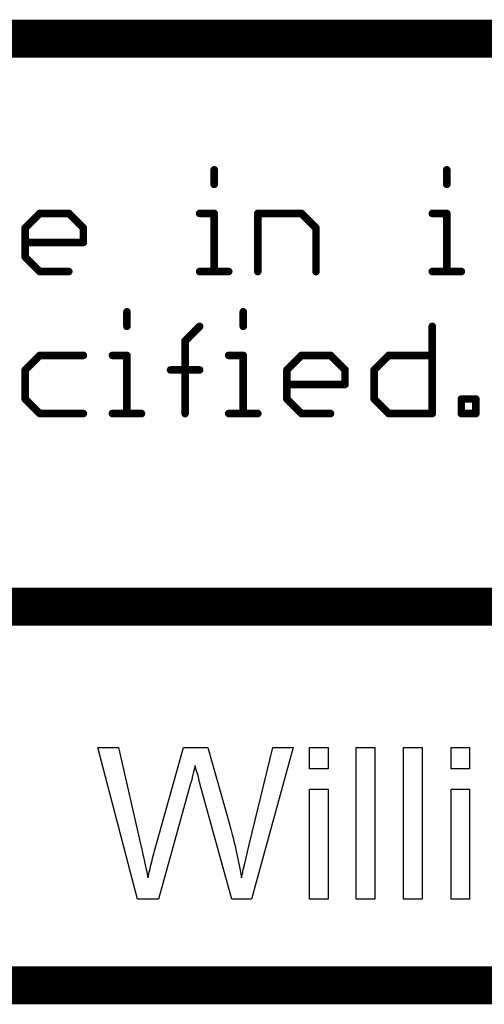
# Model space of a CAD drawing. Extents: x -2 to 8.5, y -2.9 to 5.2.
# Tile 63 of 207: x 4.773 to 5.018, y -2.883 to -2.363. Entities that reach past the tile are written whole.
import ezdxf

# ---------------------------------------------------------------- set-up
doc = ezdxf.new("R2010")
doc.units = 0
doc.layers.get('0').update_dxf_attribs({"linetype": 'CONTINUOUS'})
doc.layers.add('acc-ni-360-20-out-a_document', color=1, linetype='CONTINUOUS')

# ---------------------------------------------------------------- blocks, each defined once
blk = doc.blocks.new('D38')
at = {"const_width": 0.001}
blk.add_lwpolyline([(-0.0005, 0, 1), (0.0005, 0, 1)], format="xyb", close=True, dxfattribs=at)
blk = doc.blocks.new('D40')
at = {"const_width": 0.002}
blk.add_lwpolyline([(-0.001, 0, 1), (0.001, 0, 1)], format="xyb", close=True, dxfattribs=at)

msp = doc.modelspace()

# ---------------------------------------------------------------- linework, layer by layer
at = {"layer": 'acc-ni-360-20-out-a_document', "color": 1}
for points, const_width in [([(4.133818, -2.3732), (5.933818, -2.3732)], 0.02), ([(4.875714, -2.450161), (4.875714, -2.442488)], 0.004), ([(4.876714, -2.442488), (4.876714, -2.442488)], 0.002), ([(4.876714, -2.442488), (4.876714, -2.442488)], 0.002), ([(4.998485, -2.450161), (4.998485, -2.442488)], 0.004), ([(4.999485, -2.442488), (4.999485, -2.442488)], 0.002), ([(4.999485, -2.442488), (4.999485, -2.442488)], 0.002), ([(4.874714, -2.450161), (4.874714, -2.450161)], 0.002), ([(4.874714, -2.450161), (4.874714, -2.450161)], 0.002), ([(4.997485, -2.450161), (4.997485, -2.450161)], 0.002), ([(4.997485, -2.450161), (4.997485, -2.450161)], 0.002), ([(4.775962, -2.47318), (4.783635, -2.465507)], 0.004), ([(4.783635, -2.465507), (4.798982, -2.465507)], 0.004), ([(4.783635, -2.464507), (4.783635, -2.464507)], 0.002), ([(4.783635, -2.464507), (4.783635, -2.464507)], 0.002), ([(4.798982, -2.465507), (4.806655, -2.47318)], 0.004), ([(4.799689, -2.4648), (4.799689, -2.4648)], 0.002), ([(4.799689, -2.4648), (4.799689, -2.4648)], 0.002), ([(4.868041, -2.465507), (4.875714, -2.465507)], 0.004), ([(4.868041, -2.464507), (4.868041, -2.464507)], 0.002), ([(4.868041, -2.464507), (4.868041, -2.464507)], 0.002), ([(4.875714, -2.4962), (4.875714, -2.465507)], 0.004), ([(4.876714, -2.465507), (4.876714, -2.465507)], 0.002), ([(4.876714, -2.465507), (4.876714, -2.465507)], 0.002), ([(4.898733, -2.4962), (4.898733, -2.465507)], 0.004), ([(4.898733, -2.465507), (4.921753, -2.465507)], 0.004), ([(4.898733, -2.464507), (4.898733, -2.464507)], 0.002), ([(4.898733, -2.464507), (4.898733, -2.464507)], 0.002), ([(4.899733, -2.465507), (4.899733, -2.465507)], 0.002), ([(4.899733, -2.465507), (4.899733, -2.465507)], 0.002), ([(4.921753, -2.465507), (4.929426, -2.47318)], 0.004), ([(4.92246, -2.4648), (4.92246, -2.4648)], 0.002), ([(4.92246, -2.4648), (4.92246, -2.4648)], 0.002), ([(4.990812, -2.465507), (4.998485, -2.465507)], 0.004), ([(4.990812, -2.464507), (4.990812, -2.464507)], 0.002), ([(4.990812, -2.464507), (4.990812, -2.464507)], 0.002), ([(4.998485, -2.4962), (4.998485, -2.465507)], 0.004), ([(4.999485, -2.465507), (4.999485, -2.465507)], 0.002), ([(4.999485, -2.465507), (4.999485, -2.465507)], 0.002), ([(4.784342, -2.466214), (4.784342, -2.466214)], 0.002), ([(4.784342, -2.466214), (4.784342, -2.466214)], 0.002), ([(4.798982, -2.466507), (4.798982, -2.466507)], 0.002), ([(4.798982, -2.466507), (4.798982, -2.466507)], 0.002), ([(4.875714, -2.466507), (4.875714, -2.466507)], 0.002), ([(4.875714, -2.466507), (4.875714, -2.466507)], 0.002), ([(4.921753, -2.466507), (4.921753, -2.466507)], 0.002), ([(4.921753, -2.466507), (4.921753, -2.466507)], 0.002), ([(4.998485, -2.466507), (4.998485, -2.466507)], 0.002), ([(4.998485, -2.466507), (4.998485, -2.466507)], 0.002), ([(4.775962, -2.488527), (4.775962, -2.47318)], 0.004), ([(4.775255, -2.472473), (4.775255, -2.472473)], 0.002), ([(4.775255, -2.472473), (4.775255, -2.472473)], 0.002), ([(4.776962, -2.47318), (4.776962, -2.47318)], 0.002), ([(4.776962, -2.47318), (4.776962, -2.47318)], 0.002), ([(4.806655, -2.480854), (4.806655, -2.47318)], 0.004), ([(4.805948, -2.473888), (4.805948, -2.473888)], 0.002), ([(4.805948, -2.473888), (4.805948, -2.473888)], 0.002), ([(4.807655, -2.47318), (4.807655, -2.47318)], 0.002), ([(4.807655, -2.47318), (4.807655, -2.47318)], 0.002), ([(4.929426, -2.4962), (4.929426, -2.47318)], 0.004), ([(4.928719, -2.473888), (4.928719, -2.473888)], 0.002), ([(4.928719, -2.473888), (4.928719, -2.473888)], 0.002), ([(4.930426, -2.47318), (4.930426, -2.47318)], 0.002), ([(4.930426, -2.47318), (4.930426, -2.47318)], 0.002), ([(4.775962, -2.480854), (4.806655, -2.480854)], 0.004), ([(4.775962, -2.479854), (4.775962, -2.479854)], 0.002), ([(4.775962, -2.479854), (4.775962, -2.479854)], 0.002), ([(4.805655, -2.480854), (4.805655, -2.480854)], 0.002), ([(4.805655, -2.480854), (4.805655, -2.480854)], 0.002), ([(4.806655, -2.481854), (4.806655, -2.481854)], 0.002), ([(4.806655, -2.481854), (4.806655, -2.481854)], 0.002), ([(4.775962, -2.488527), (4.783635, -2.4962)], 0.004), ([(4.774962, -2.488527), (4.774962, -2.488527)], 0.002), ([(4.774962, -2.488527), (4.774962, -2.488527)], 0.002), ([(4.776669, -2.48782), (4.776669, -2.48782)], 0.002), ([(4.776669, -2.48782), (4.776669, -2.48782)], 0.002), ([(4.783635, -2.4962), (4.798982, -2.4962)], 0.004), ([(4.782928, -2.496907), (4.782928, -2.496907)], 0.002), ([(4.782928, -2.496907), (4.782928, -2.496907)], 0.002), ([(4.783635, -2.4952), (4.783635, -2.4952)], 0.002), ([(4.783635, -2.4952), (4.783635, -2.4952)], 0.002), ([(4.868041, -2.4962), (4.883387, -2.4962)], 0.004), ([(4.868041, -2.4952), (4.868041, -2.4952)], 0.002), ([(4.868041, -2.4952), (4.868041, -2.4952)], 0.002), ([(4.874714, -2.4962), (4.874714, -2.4962)], 0.002), ([(4.874714, -2.4962), (4.874714, -2.4962)], 0.002), ([(4.897733, -2.4962), (4.897733, -2.4962)], 0.002), ([(4.897733, -2.4962), (4.897733, -2.4962)], 0.002), ([(4.928426, -2.4962), (4.928426, -2.4962)], 0.002), ([(4.928426, -2.4962), (4.928426, -2.4962)], 0.002), ([(4.990812, -2.4962), (5.006158, -2.4962)], 0.004), ([(4.990812, -2.4952), (4.990812, -2.4952)], 0.002), ([(4.990812, -2.4952), (4.990812, -2.4952)], 0.002), ([(4.997485, -2.4962), (4.997485, -2.4962)], 0.002), ([(4.997485, -2.4962), (4.997485, -2.4962)], 0.002), ([(4.798982, -2.4972), (4.798982, -2.4972)], 0.002), ([(4.798982, -2.4972), (4.798982, -2.4972)], 0.002), ([(4.883387, -2.4972), (4.883387, -2.4972)], 0.002), ([(4.883387, -2.4972), (4.883387, -2.4972)], 0.002), ([(5.006158, -2.4972), (5.006158, -2.4972)], 0.002), ([(5.006158, -2.4972), (5.006158, -2.4972)], 0.002), ([(4.829674, -2.525161), (4.829674, -2.517488)], 0.004), ([(4.830674, -2.517488), (4.830674, -2.517488)], 0.002), ([(4.830674, -2.517488), (4.830674, -2.517488)], 0.002), ([(4.89106, -2.525161), (4.89106, -2.517488)], 0.004), ([(4.89206, -2.517488), (4.89206, -2.517488)], 0.002), ([(4.89206, -2.517488), (4.89206, -2.517488)], 0.002), ([(4.828674, -2.525161), (4.828674, -2.525161)], 0.002), ([(4.828674, -2.525161), (4.828674, -2.525161)], 0.002), ([(4.860367, -2.532834), (4.86804, -2.525161)], 0.004), ([(4.868748, -2.525868), (4.868748, -2.525868)], 0.002), ([(4.868748, -2.525868), (4.868748, -2.525868)], 0.002), ([(4.89006, -2.525161), (4.89006, -2.525161)], 0.002), ([(4.89006, -2.525161), (4.89006, -2.525161)], 0.002), ([(4.990812, -2.5712), (4.990812, -2.525161)], 0.004), ([(4.991812, -2.525161), (4.991812, -2.525161)], 0.002), ([(4.991812, -2.525161), (4.991812, -2.525161)], 0.002), ([(4.860367, -2.5712), (4.860367, -2.532834)], 0.004), ([(4.85966, -2.532127), (4.85966, -2.532127)], 0.002), ([(4.85966, -2.532127), (4.85966, -2.532127)], 0.002), ([(4.861367, -2.532834), (4.861367, -2.532834)], 0.002), ([(4.861367, -2.532834), (4.861367, -2.532834)], 0.002), ([(4.775962, -2.54818), (4.783635, -2.540507)], 0.004), ([(4.783635, -2.540507), (4.806655, -2.540507)], 0.004), ([(4.783635, -2.539507), (4.783635, -2.539507)], 0.002), ([(4.783635, -2.539507), (4.783635, -2.539507)], 0.002), ([(4.784342, -2.541214), (4.784342, -2.541214)], 0.002), ([(4.784342, -2.541214), (4.784342, -2.541214)], 0.002), ([(4.806655, -2.541507), (4.806655, -2.541507)], 0.002), ([(4.806655, -2.541507), (4.806655, -2.541507)], 0.002), ([(4.822001, -2.540507), (4.829674, -2.540507)], 0.004), ([(4.822001, -2.539507), (4.822001, -2.539507)], 0.002), ([(4.822001, -2.539507), (4.822001, -2.539507)], 0.002), ([(4.829674, -2.5712), (4.829674, -2.540507)], 0.004), ([(4.829674, -2.541507), (4.829674, -2.541507)], 0.002), ([(4.829674, -2.541507), (4.829674, -2.541507)], 0.002), ([(4.830674, -2.540507), (4.830674, -2.540507)], 0.002), ([(4.830674, -2.540507), (4.830674, -2.540507)], 0.002), ([(4.883387, -2.540507), (4.89106, -2.540507)], 0.004), ([(4.883387, -2.539507), (4.883387, -2.539507)], 0.002), ([(4.883387, -2.539507), (4.883387, -2.539507)], 0.002), ([(4.89106, -2.5712), (4.89106, -2.540507)], 0.004), ([(4.89106, -2.541507), (4.89106, -2.541507)], 0.002), ([(4.89106, -2.541507), (4.89106, -2.541507)], 0.002), ([(4.89206, -2.540507), (4.89206, -2.540507)], 0.002), ([(4.89206, -2.540507), (4.89206, -2.540507)], 0.002), ([(4.91408, -2.54818), (4.921753, -2.540507)], 0.004), ([(4.921753, -2.540507), (4.937099, -2.540507)], 0.004), ([(4.921753, -2.539507), (4.921753, -2.539507)], 0.002), ([(4.921753, -2.539507), (4.921753, -2.539507)], 0.002), ([(4.92246, -2.541214), (4.92246, -2.541214)], 0.002), ([(4.92246, -2.541214), (4.92246, -2.541214)], 0.002), ([(4.937099, -2.540507), (4.944772, -2.54818)], 0.004), ([(4.937099, -2.541507), (4.937099, -2.541507)], 0.002), ([(4.937099, -2.541507), (4.937099, -2.541507)], 0.002), ([(4.937806, -2.5398), (4.937806, -2.5398)], 0.002), ([(4.937806, -2.5398), (4.937806, -2.5398)], 0.002), ([(4.960119, -2.54818), (4.967792, -2.540507)], 0.004), ([(4.967792, -2.540507), (4.990812, -2.540507)], 0.004), ([(4.967792, -2.539507), (4.967792, -2.539507)], 0.002), ([(4.967792, -2.539507), (4.967792, -2.539507)], 0.002), ([(4.968499, -2.541214), (4.968499, -2.541214)], 0.002), ([(4.968499, -2.541214), (4.968499, -2.541214)], 0.002), ([(4.990812, -2.541507), (4.990812, -2.541507)], 0.002), ([(4.990812, -2.541507), (4.990812, -2.541507)], 0.002), ([(4.775962, -2.563527), (4.775962, -2.54818)], 0.004), ([(4.775255, -2.547473), (4.775255, -2.547473)], 0.002), ([(4.775255, -2.547473), (4.775255, -2.547473)], 0.002), ([(4.776962, -2.54818), (4.776962, -2.54818)], 0.002), ([(4.776962, -2.54818), (4.776962, -2.54818)], 0.002), ([(4.852694, -2.54818), (4.86804, -2.54818)], 0.004), ([(4.852694, -2.54718), (4.852694, -2.54718)], 0.002), ([(4.852694, -2.54718), (4.852694, -2.54718)], 0.002), ([(4.91408, -2.563527), (4.91408, -2.54818)], 0.004), ([(4.913373, -2.547473), (4.913373, -2.547473)], 0.002), ([(4.913373, -2.547473), (4.913373, -2.547473)], 0.002), ([(4.91508, -2.54818), (4.91508, -2.54818)], 0.002), ([(4.91508, -2.54818), (4.91508, -2.54818)], 0.002), ([(4.944772, -2.555854), (4.944772, -2.54818)], 0.004), ([(4.944065, -2.548888), (4.944065, -2.548888)], 0.002), ([(4.944065, -2.548888), (4.944065, -2.548888)], 0.002), ([(4.945772, -2.54818), (4.945772, -2.54818)], 0.002), ([(4.945772, -2.54818), (4.945772, -2.54818)], 0.002), ([(4.960119, -2.563527), (4.960119, -2.54818)], 0.004), ([(4.959412, -2.547473), (4.959412, -2.547473)], 0.002), ([(4.959412, -2.547473), (4.959412, -2.547473)], 0.002), ([(4.961119, -2.54818), (4.961119, -2.54818)], 0.002), ([(4.961119, -2.54818), (4.961119, -2.54818)], 0.002), ([(4.86804, -2.54918), (4.86804, -2.54918)], 0.002), ([(4.86804, -2.54918), (4.86804, -2.54918)], 0.002), ([(4.91408, -2.555854), (4.944772, -2.555854)], 0.004), ([(4.91408, -2.554854), (4.91408, -2.554854)], 0.002), ([(4.91408, -2.554854), (4.91408, -2.554854)], 0.002), ([(4.943772, -2.555854), (4.943772, -2.555854)], 0.002), ([(4.943772, -2.555854), (4.943772, -2.555854)], 0.002), ([(4.944772, -2.556854), (4.944772, -2.556854)], 0.002), ([(4.944772, -2.556854), (4.944772, -2.556854)], 0.002), ([(4.775962, -2.563527), (4.783635, -2.5712)], 0.004), ([(4.774962, -2.563527), (4.774962, -2.563527)], 0.002), ([(4.774962, -2.563527), (4.774962, -2.563527)], 0.002), ([(4.776669, -2.56282), (4.776669, -2.56282)], 0.002), ([(4.776669, -2.56282), (4.776669, -2.56282)], 0.002), ([(4.91408, -2.563527), (4.921753, -2.5712)], 0.004), ([(4.91308, -2.563527), (4.91308, -2.563527)], 0.002), ([(4.91308, -2.563527), (4.91308, -2.563527)], 0.002), ([(4.914787, -2.56282), (4.914787, -2.56282)], 0.002), ([(4.914787, -2.56282), (4.914787, -2.56282)], 0.002), ([(4.960119, -2.563527), (4.967792, -2.5712)], 0.004), ([(4.959119, -2.563527), (4.959119, -2.563527)], 0.002), ([(4.959119, -2.563527), (4.959119, -2.563527)], 0.002), ([(4.960826, -2.56282), (4.960826, -2.56282)], 0.002), ([(4.960826, -2.56282), (4.960826, -2.56282)], 0.002), ([(5.006158, -2.5712), (5.006158, -2.563527)], 0.004), ([(5.006158, -2.563527), (5.013831, -2.563527)], 0.004), ([(5.006158, -2.562527), (5.006158, -2.562527)], 0.002), ([(5.006158, -2.562527), (5.006158, -2.562527)], 0.002), ([(5.007158, -2.563527), (5.007158, -2.563527)], 0.002), ([(5.007158, -2.563527), (5.007158, -2.563527)], 0.002), ([(5.013831, -2.5712), (5.013831, -2.563527)], 0.004), ([(5.013831, -2.564527), (5.013831, -2.564527)], 0.002), ([(5.013831, -2.564527), (5.013831, -2.564527)], 0.002), ([(5.014831, -2.563527), (5.014831, -2.563527)], 0.002), ([(5.014831, -2.563527), (5.014831, -2.563527)], 0.002), ([(4.783635, -2.5712), (4.806655, -2.5712)], 0.004), ([(4.782928, -2.571907), (4.782928, -2.571907)], 0.002), ([(4.782928, -2.571907), (4.782928, -2.571907)], 0.002), ([(4.783635, -2.5702), (4.783635, -2.5702)], 0.002), ([(4.783635, -2.5702), (4.783635, -2.5702)], 0.002), ([(4.806655, -2.5722), (4.806655, -2.5722)], 0.002), ([(4.806655, -2.5722), (4.806655, -2.5722)], 0.002), ([(4.822001, -2.5712), (4.837348, -2.5712)], 0.004), ([(4.822001, -2.5702), (4.822001, -2.5702)], 0.002), ([(4.822001, -2.5702), (4.822001, -2.5702)], 0.002), ([(4.828674, -2.5712), (4.828674, -2.5712)], 0.002), ([(4.828674, -2.5712), (4.828674, -2.5712)], 0.002), ([(4.837348, -2.5722), (4.837348, -2.5722)], 0.002), ([(4.837348, -2.5722), (4.837348, -2.5722)], 0.002), ([(4.859367, -2.5712), (4.859367, -2.5712)], 0.002), ([(4.859367, -2.5712), (4.859367, -2.5712)], 0.002), ([(4.883387, -2.5712), (4.898733, -2.5712)], 0.004), ([(4.883387, -2.5702), (4.883387, -2.5702)], 0.002), ([(4.883387, -2.5702), (4.883387, -2.5702)], 0.002), ([(4.89006, -2.5712), (4.89006, -2.5712)], 0.002), ([(4.89006, -2.5712), (4.89006, -2.5712)], 0.002), ([(4.898733, -2.5722), (4.898733, -2.5722)], 0.002), ([(4.898733, -2.5722), (4.898733, -2.5722)], 0.002), ([(4.921753, -2.5712), (4.937099, -2.5712)], 0.004), ([(4.921046, -2.571907), (4.921046, -2.571907)], 0.002), ([(4.921046, -2.571907), (4.921046, -2.571907)], 0.002), ([(4.921753, -2.5702), (4.921753, -2.5702)], 0.002), ([(4.921753, -2.5702), (4.921753, -2.5702)], 0.002), ([(4.937099, -2.5722), (4.937099, -2.5722)], 0.002), ([(4.937099, -2.5722), (4.937099, -2.5722)], 0.002), ([(4.967792, -2.5712), (4.990812, -2.5712)], 0.004), ([(4.967085, -2.571907), (4.967085, -2.571907)], 0.002), ([(4.967085, -2.571907), (4.967085, -2.571907)], 0.002), ([(4.967792, -2.5702), (4.967792, -2.5702)], 0.002), ([(4.967792, -2.5702), (4.967792, -2.5702)], 0.002), ([(4.989812, -2.5712), (4.989812, -2.5712)], 0.002), ([(4.989812, -2.5712), (4.989812, -2.5712)], 0.002), ([(4.990812, -2.5722), (4.990812, -2.5722)], 0.002), ([(4.990812, -2.5722), (4.990812, -2.5722)], 0.002), ([(5.006158, -2.5712), (5.013831, -2.5712)], 0.004), ([(5.005158, -2.5712), (5.005158, -2.5712)], 0.002), ([(5.005158, -2.5712), (5.005158, -2.5712)], 0.002), ([(5.006158, -2.5702), (5.006158, -2.5702)], 0.002), ([(5.006158, -2.5702), (5.006158, -2.5702)], 0.002), ([(5.012831, -2.5712), (5.012831, -2.5712)], 0.002), ([(5.012831, -2.5712), (5.012831, -2.5712)], 0.002), ([(5.013831, -2.5722), (5.013831, -2.5722)], 0.002), ([(5.013831, -2.5722), (5.013831, -2.5722)], 0.002), ([(4.153818, -2.6732), (5.933818, -2.6732)], 0.02), ([(4.133818, -2.8732), (5.933818, -2.8732)], 0.02)]:
    msp.add_lwpolyline(points, dxfattribs=dict(at, const_width=const_width))
at = {"layer": 'acc-ni-360-20-out-a_document', "color": 1, "const_width": 0.002}
for points in [[(4.876714, -2.442488, 1), (4.874714, -2.442488)], [(4.999485, -2.442488, 1), (4.997485, -2.442488)], [(4.874714, -2.450161, 1), (4.876714, -2.450161)], [(4.997485, -2.450161, 1), (4.999485, -2.450161)], [(4.783635, -2.464507, 1), (4.783635, -2.466507)], [(4.784342, -2.466214, 1), (4.782928, -2.4648)], [(4.799689, -2.4648, 1), (4.798275, -2.466214)], [(4.798982, -2.466507, 1), (4.798982, -2.464507)], [(4.868041, -2.464507, 1), (4.868041, -2.466507)], [(4.876714, -2.465507, 1), (4.874714, -2.465507)], [(4.875714, -2.466507, 1), (4.875714, -2.464507)], [(4.899733, -2.465507, 1), (4.897733, -2.465507)], [(4.898733, -2.464507, 1), (4.898733, -2.466507)], [(4.92246, -2.4648, 1), (4.921046, -2.466214)], [(4.921753, -2.466507, 1), (4.921753, -2.464507)], [(4.990812, -2.464507, 1), (4.990812, -2.466507)], [(4.999485, -2.465507, 1), (4.997485, -2.465507)], [(4.998485, -2.466507, 1), (4.998485, -2.464507)], [(4.775255, -2.472473, 1.000854), (4.776669, -2.473888)], [(4.776962, -2.47318, 1), (4.774962, -2.47318)], [(4.807655, -2.47318, 1), (4.805655, -2.47318)], [(4.805948, -2.473888, 0.999854), (4.807362, -2.472473)], [(4.930426, -2.47318, 1), (4.928426, -2.47318)], [(4.928719, -2.473888, 0.999854), (4.930133, -2.472473)], [(4.775962, -2.479854, 1), (4.775962, -2.481854)], [(4.805655, -2.480854, 1), (4.807655, -2.480854)], [(4.806655, -2.481854, 1), (4.806655, -2.479854)], [(4.776669, -2.48782, 1), (4.775255, -2.489234)], [(4.774962, -2.488527, 1), (4.776962, -2.488527)], [(4.783635, -2.4952, 1), (4.783635, -2.4972)], [(4.782928, -2.496907, 1), (4.784342, -2.495493)], [(4.798982, -2.4972, 1), (4.798982, -2.4952)], [(4.868041, -2.4952, 1), (4.868041, -2.4972)], [(4.874714, -2.4962, 1), (4.876714, -2.4962)], [(4.883387, -2.4972, 1), (4.883387, -2.4952)], [(4.897733, -2.4962, 1), (4.899733, -2.4962)], [(4.928426, -2.4962, 1), (4.930426, -2.4962)], [(4.990812, -2.4952, 1), (4.990812, -2.4972)], [(4.997485, -2.4962, 1), (4.999485, -2.4962)], [(5.006158, -2.4972, 1), (5.006158, -2.4952)], [(4.830674, -2.517488, 1), (4.828674, -2.517488)], [(4.89206, -2.517488, 1), (4.89006, -2.517488)], [(4.828674, -2.525161, 1), (4.830674, -2.525161)], [(4.868748, -2.525868, 0.999854), (4.867333, -2.524454)], [(4.89006, -2.525161, 1), (4.89206, -2.525161)], [(4.991812, -2.525161, 1), (4.989812, -2.525161)], [(4.861367, -2.532834, 1), (4.859367, -2.532834)], [(4.85966, -2.532127, 1), (4.861074, -2.533541)], [(4.783635, -2.539507, 1), (4.783635, -2.541507)], [(4.784342, -2.541214, 1), (4.782928, -2.5398)], [(4.806655, -2.541507, 1), (4.806655, -2.539507)], [(4.822001, -2.539507, 1), (4.822001, -2.541507)], [(4.830674, -2.540507, 1), (4.828674, -2.540507)], [(4.829674, -2.541507, 1), (4.829674, -2.539507)], [(4.883387, -2.539507, 1), (4.883387, -2.541507)], [(4.89206, -2.540507, 1), (4.89006, -2.540507)], [(4.89106, -2.541507, 1), (4.89106, -2.539507)], [(4.921753, -2.539507, 1), (4.921753, -2.541507)], [(4.92246, -2.541214, 1), (4.921046, -2.5398)], [(4.937806, -2.5398, 1), (4.936392, -2.541214)], [(4.937099, -2.541507, 1), (4.937099, -2.539507)], [(4.967792, -2.539507, 1), (4.967792, -2.541507)], [(4.968499, -2.541214, 1), (4.967085, -2.5398)], [(4.990812, -2.541507, 1), (4.990812, -2.539507)], [(4.775255, -2.547473, 1.000854), (4.776669, -2.548888)], [(4.776962, -2.54818, 1), (4.774962, -2.54818)], [(4.852694, -2.54718, 1), (4.852694, -2.54918)], [(4.86804, -2.54918, 1), (4.86804, -2.54718)], [(4.913373, -2.547473, 1.000854), (4.914787, -2.548888)], [(4.91508, -2.54818, 1), (4.91308, -2.54818)], [(4.945772, -2.54818, 1), (4.943772, -2.54818)], [(4.944065, -2.548888, 1), (4.94548, -2.547473)], [(4.959412, -2.547473, 1.000854), (4.960826, -2.548888)], [(4.961119, -2.54818, 1), (4.959119, -2.54818)], [(4.91408, -2.554854, 1), (4.91408, -2.556854)], [(4.943772, -2.555854, 1), (4.945772, -2.555854)], [(4.944772, -2.556854, 1), (4.944772, -2.554854)], [(4.776669, -2.56282, 1), (4.775255, -2.564234)], [(4.774962, -2.563527, 1), (4.776962, -2.563527)], [(4.914787, -2.56282, 1), (4.913373, -2.564234)], [(4.91308, -2.563527, 1), (4.91508, -2.563527)], [(4.960826, -2.56282, 1), (4.959412, -2.564234)], [(4.959119, -2.563527, 1), (4.961119, -2.563527)], [(5.007158, -2.563527, 1), (5.005158, -2.563527)], [(5.006158, -2.562527, 1), (5.006158, -2.564527)], [(5.014831, -2.563527, 1), (5.012831, -2.563527)], [(5.013831, -2.564527, 1), (5.013831, -2.562527)], [(4.783635, -2.5702, 1), (4.783635, -2.5722)], [(4.782928, -2.571907, 1), (4.784342, -2.570493)], [(4.806655, -2.5722, 1), (4.806655, -2.5702)], [(4.822001, -2.5702, 1), (4.822001, -2.5722)], [(4.828674, -2.5712, 1), (4.830674, -2.5712)], [(4.837348, -2.5722, 1), (4.837348, -2.5702)], [(4.859367, -2.5712, 1), (4.861367, -2.5712)], [(4.883387, -2.5702, 1), (4.883387, -2.5722)], [(4.89006, -2.5712, 1), (4.89206, -2.5712)], [(4.898733, -2.5722, 1), (4.898733, -2.5702)], [(4.921753, -2.5702, 1), (4.921753, -2.5722)], [(4.921046, -2.571907, 1), (4.92246, -2.570493)], [(4.937099, -2.5722, 1), (4.937099, -2.5702)], [(4.967792, -2.5702, 1), (4.967792, -2.5722)], [(4.967085, -2.571907, 1), (4.968499, -2.570493)], [(4.989812, -2.5712, 1), (4.991812, -2.5712)], [(4.990812, -2.5722, 1), (4.990812, -2.5702)], [(5.006158, -2.5702, 1), (5.006158, -2.5722)], [(5.005158, -2.5712, 1), (5.007158, -2.5712)], [(5.012831, -2.5712, 1), (5.014831, -2.5712)], [(5.013831, -2.5722, 1), (5.013831, -2.5702)]]:
    msp.add_lwpolyline(points, format="xyb", dxfattribs=at)
at = {"layer": 'acc-ni-360-20-out-a_document', "color": 1}
for points in [[(4.895408, -2.827596), (4.884995, -2.827596), (4.868219, -2.766622), (4.868219, -2.766506), (4.868103, -2.766275), (4.867988, -2.765928), (4.867872, -2.765349), (4.867525, -2.764077), (4.867178, -2.762572), (4.866715, -2.760953), (4.866252, -2.759448), (4.865905, -2.758176), (4.865789, -2.757597), (4.865673, -2.75725), (4.865673, -2.757366), (4.865558, -2.757482), (4.865442, -2.758176), (4.865211, -2.759217), (4.864864, -2.76049), (4.864516, -2.761878), (4.864054, -2.763498), (4.863707, -2.765118), (4.863244, -2.766622), (4.846352, -2.827596), (4.835244, -2.827596), (4.814303, -2.747531), (4.825294, -2.747531), (4.837211, -2.800059), (4.837211, -2.800175), (4.837327, -2.800406), (4.837443, -2.800869), (4.837558, -2.801448), (4.837674, -2.802258), (4.837905, -2.803067), (4.838137, -2.804109), (4.838368, -2.805266), (4.838947, -2.807695), (4.839525, -2.810472), (4.840104, -2.81348), (4.840682, -2.816489), (4.840682, -2.816373), (4.840798, -2.81591), (4.841029, -2.815332), (4.841145, -2.814406), (4.841377, -2.81348), (4.841724, -2.812323), (4.842302, -2.809778), (4.842996, -2.807233), (4.843228, -2.80596), (4.843575, -2.804803), (4.843806, -2.803762), (4.844038, -2.802836), (4.844269, -2.802142), (4.844385, -2.801679), (4.859541, -2.747531), (4.872384, -2.747531), (4.883723, -2.788142), (4.883723, -2.788258), (4.883954, -2.788836), (4.884185, -2.789646), (4.884417, -2.790688), (4.884764, -2.792076), (4.885227, -2.79358), (4.88569, -2.795316), (4.886152, -2.797282), (4.886731, -2.799481), (4.887194, -2.801679), (4.888235, -2.806423), (4.889276, -2.811398), (4.890086, -2.816489), (4.890086, -2.816373), (4.890202, -2.816142), (4.890202, -2.815679), (4.890433, -2.8151), (4.890549, -2.814406), (4.89078, -2.813596), (4.890896, -2.812555), (4.891243, -2.811398), (4.891822, -2.808852), (4.892516, -2.805844), (4.89321, -2.802605), (4.894136, -2.799018), (4.906631, -2.747531), (4.917391, -2.747531), (4.895408, -2.827596)], [(4.935903, -2.758754), (4.926069, -2.758754), (4.926069, -2.747531), (4.935903, -2.747531), (4.935903, -2.758754)], [(4.960547, -2.827596), (4.950713, -2.827596), (4.950713, -2.747531), (4.960547, -2.747531), (4.960547, -2.827596)], [(4.985423, -2.827596), (4.975588, -2.827596), (4.975588, -2.747531), (4.985423, -2.747531), (4.985423, -2.827596)], [(5.01053, -2.758754), (5.000695, -2.758754), (5.000695, -2.747531), (5.01053, -2.747531), (5.01053, -2.758754)], [(4.935903, -2.827596), (4.926069, -2.827596), (4.926069, -2.769514), (4.935903, -2.769514), (4.935903, -2.827596)], [(5.01053, -2.827596), (5.000695, -2.827596), (5.000695, -2.769514), (5.01053, -2.769514), (5.01053, -2.827596)]]:
    msp.add_lwpolyline(points, dxfattribs=at)

# ---------------------------------------------------------------- block references
at = {"layer": 'acc-ni-360-20-out-a_document'}
for name, p in [('D40', (4.875714, -2.442488)), ('D38', (4.874714, -2.442488)), ('D38', (4.876714, -2.442488)), ('D38', (4.876714, -2.442488)), ('D38', (4.876714, -2.442488)), ('D40', (4.998485, -2.442488)), ('D38', (4.997485, -2.442488)), ('D38', (4.999485, -2.442488)), ('D38', (4.999485, -2.442488)), ('D38', (4.999485, -2.442488)), ('D40', (4.875714, -2.450161)), ('D38', (4.874714, -2.450161)), ('D38', (4.874714, -2.450161)), ('D38', (4.874714, -2.450161)), ('D38', (4.876714, -2.450161)), ('D40', (4.998485, -2.450161)), ('D38', (4.997485, -2.450161)), ('D38', (4.997485, -2.450161)), ('D38', (4.997485, -2.450161)), ('D38', (4.999485, -2.450161)), ('D40', (4.783635, -2.465507)), ('D38', (4.782928, -2.4648)), ('D38', (4.783635, -2.464507)), ('D38', (4.783635, -2.464507)), ('D38', (4.783635, -2.464507)), ('D40', (4.798982, -2.465507)), ('D40', (4.798982, -2.465507)), ('D38', (4.798982, -2.464507)), ('D38', (4.799689, -2.4648)), ('D38', (4.799689, -2.4648)), ('D38', (4.799689, -2.4648)), ('D40', (4.868041, -2.465507)), ('D38', (4.868041, -2.464507)), ('D38', (4.868041, -2.464507)), ('D38', (4.868041, -2.464507)), ('D40', (4.875714, -2.465507)), ('D40', (4.875714, -2.465507)), ('D38', (4.874714, -2.465507)), ('D38', (4.875714, -2.464507)), ('D38', (4.876714, -2.465507)), ('D38', (4.876714, -2.465507)), ('D38', (4.876714, -2.465507)), ('D40', (4.898733, -2.465507)), ('D40', (4.898733, -2.465507)), ('D38', (4.897733, -2.465507)), ('D38', (4.898733, -2.464507)), ('D38', (4.898733, -2.464507)), ('D38', (4.898733, -2.464507)), ('D38', (4.899733, -2.465507)), ('D38', (4.899733, -2.465507)), ('D38', (4.899733, -2.465507)), ('D40', (4.921753, -2.465507)), ('D38', (4.921753, -2.464507)), ('D38', (4.92246, -2.4648)), ('D38', (4.92246, -2.4648)), ('D38', (4.92246, -2.4648)), ('D40', (4.990812, -2.465507)), ('D38', (4.990812, -2.464507)), ('D38', (4.990812, -2.464507)), ('D38', (4.990812, -2.464507)), ('D40', (4.998485, -2.465507)), ('D40', (4.998485, -2.465507)), ('D38', (4.997485, -2.465507)), ('D38', (4.998485, -2.464507)), ('D38', (4.999485, -2.465507)), ('D38', (4.999485, -2.465507)), ('D38', (4.999485, -2.465507)), ('D38', (4.783635, -2.466507)), ('D38', (4.784342, -2.466214)), ('D38', (4.784342, -2.466214)), ('D38', (4.784342, -2.466214)), ('D38', (4.798275, -2.466214)), ('D38', (4.798982, -2.466507)), ('D38', (4.798982, -2.466507)), ('D38', (4.798982, -2.466507)), ('D38', (4.868041, -2.466507)), ('D38', (4.875714, -2.466507)), ('D38', (4.875714, -2.466507)), ('D38', (4.875714, -2.466507)), ('D38', (4.898733, -2.466507)), ('D38', (4.921046, -2.466214)), ('D38', (4.921753, -2.466507)), ('D38', (4.921753, -2.466507)), ('D38', (4.921753, -2.466507)), ('D38', (4.990812, -2.466507)), ('D38', (4.998485, -2.466507)), ('D38', (4.998485, -2.466507)), ('D38', (4.998485, -2.466507)), ('D40', (4.775962, -2.47318)), ('D40', (4.775962, -2.47318)), ('D38', (4.774962, -2.47318)), ('D38', (4.775255, -2.472473)), ('D38', (4.775255, -2.472473)), ('D38', (4.775255, -2.472473)), ('D38', (4.776669, -2.473888)), ('D38', (4.776962, -2.47318)), ('D38', (4.776962, -2.47318)), ('D38', (4.776962, -2.47318)), ('D40', (4.806655, -2.47318)), ('D40', (4.806655, -2.47318)), ('D38', (4.805655, -2.47318)), ('D38', (4.805948, -2.473888)), ('D38', (4.805948, -2.473888)), ('D38', (4.805948, -2.473888)), ('D38', (4.807362, -2.472473)), ('D38', (4.807655, -2.47318)), ('D38', (4.807655, -2.47318)), ('D38', (4.807655, -2.47318)), ('D40', (4.929426, -2.47318)), ('D40', (4.929426, -2.47318)), ('D38', (4.928426, -2.47318)), ('D38', (4.928719, -2.473888)), ('D38', (4.928719, -2.473888)), ('D38', (4.928719, -2.473888)), ('D38', (4.930133, -2.472473)), ('D38', (4.930426, -2.47318)), ('D38', (4.930426, -2.47318)), ('D38', (4.930426, -2.47318)), ('D40', (4.775962, -2.480854)), ('D38', (4.775962, -2.479854)), ('D38', (4.775962, -2.479854)), ('D38', (4.775962, -2.479854)), ('D40', (4.806655, -2.480854)), ('D40', (4.806655, -2.480854)), ('D38', (4.805655, -2.480854)), ('D38', (4.805655, -2.480854)), ('D38', (4.805655, -2.480854)), ('D38', (4.806655, -2.479854)), ('D38', (4.807655, -2.480854)), ('D38', (4.775962, -2.481854)), ('D38', (4.806655, -2.481854)), ('D38', (4.806655, -2.481854)), ('D38', (4.806655, -2.481854)), ('D40', (4.775962, -2.488527)), ('D40', (4.775962, -2.488527)), ('D38', (4.774962, -2.488527)), ('D38', (4.774962, -2.488527)), ('D38', (4.774962, -2.488527)), ('D38', (4.775255, -2.489234)), ('D38', (4.776669, -2.48782)), ('D38', (4.776669, -2.48782)), ('D38', (4.776669, -2.48782)), ('D38', (4.776962, -2.488527)), ('D40', (4.783635, -2.4962)), ('D40', (4.783635, -2.4962)), ('D38', (4.782928, -2.496907)), ('D38', (4.782928, -2.496907)), ('D38', (4.782928, -2.496907)), ('D38', (4.783635, -2.4952)), ('D38', (4.783635, -2.4952)), ('D38', (4.783635, -2.4952)), ('D38', (4.784342, -2.495493)), ('D40', (4.798982, -2.4962)), ('D38', (4.798982, -2.4952)), ('D40', (4.868041, -2.4962)), ('D38', (4.868041, -2.4952)), ('D38', (4.868041, -2.4952)), ('D38', (4.868041, -2.4952)), ('D40', (4.875714, -2.4962)), ('D38', (4.874714, -2.4962)), ('D38', (4.874714, -2.4962)), ('D38', (4.874714, -2.4962)), ('D38', (4.876714, -2.4962)), ('D40', (4.883387, -2.4962)), ('D38', (4.883387, -2.4952)), ('D40', (4.898733, -2.4962)), ('D38', (4.897733, -2.4962)), ('D38', (4.897733, -2.4962)), ('D38', (4.897733, -2.4962)), ('D38', (4.899733, -2.4962)), ('D40', (4.929426, -2.4962)), ('D38', (4.928426, -2.4962)), ('D38', (4.928426, -2.4962)), ('D38', (4.928426, -2.4962)), ('D38', (4.930426, -2.4962)), ('D40', (4.990812, -2.4962)), ('D38', (4.990812, -2.4952)), ('D38', (4.990812, -2.4952)), ('D38', (4.990812, -2.4952)), ('D40', (4.998485, -2.4962)), ('D38', (4.997485, -2.4962)), ('D38', (4.997485, -2.4962)), ('D38', (4.997485, -2.4962)), ('D38', (4.999485, -2.4962)), ('D40', (5.006158, -2.4962)), ('D38', (5.006158, -2.4952)), ('D38', (4.783635, -2.4972)), ('D38', (4.798982, -2.4972)), ('D38', (4.798982, -2.4972)), ('D38', (4.798982, -2.4972)), ('D38', (4.868041, -2.4972)), ('D38', (4.883387, -2.4972)), ('D38', (4.883387, -2.4972)), ('D38', (4.883387, -2.4972)), ('D38', (4.990812, -2.4972)), ('D38', (5.006158, -2.4972)), ('D38', (5.006158, -2.4972)), ('D38', (5.006158, -2.4972)), ('D40', (4.829674, -2.517488)), ('D38', (4.828674, -2.517488)), ('D38', (4.830674, -2.517488)), ('D38', (4.830674, -2.517488)), ('D38', (4.830674, -2.517488)), ('D40', (4.89106, -2.517488)), ('D38', (4.89006, -2.517488)), ('D38', (4.89206, -2.517488)), ('D38', (4.89206, -2.517488)), ('D38', (4.89206, -2.517488)), ('D40', (4.829674, -2.525161)), ('D38', (4.828674, -2.525161)), ('D38', (4.828674, -2.525161)), ('D38', (4.828674, -2.525161)), ('D38', (4.830674, -2.525161)), ('D40', (4.86804, -2.525161)), ('D38', (4.867333, -2.524454)), ('D38', (4.868748, -2.525868)), ('D38', (4.868748, -2.525868)), ('D38', (4.868748, -2.525868)), ('D40', (4.89106, -2.525161)), ('D38', (4.89006, -2.525161)), ('D38', (4.89006, -2.525161)), ('D38', (4.89006, -2.525161)), ('D38', (4.89206, -2.525161)), ('D40', (4.990812, -2.525161)), ('D38', (4.989812, -2.525161)), ('D38', (4.991812, -2.525161)), ('D38', (4.991812, -2.525161)), ('D38', (4.991812, -2.525161)), ('D40', (4.860367, -2.532834)), ('D40', (4.860367, -2.532834)), ('D38', (4.859367, -2.532834)), ('D38', (4.85966, -2.532127)), ('D38', (4.85966, -2.532127)), ('D38', (4.85966, -2.532127)), ('D38', (4.861367, -2.532834)), ('D38', (4.861367, -2.532834)), ('D38', (4.861367, -2.532834)), ('D38', (4.861074, -2.533541)), ('D40', (4.783635, -2.540507)), ('D40', (4.783635, -2.540507)), ('D38', (4.782928, -2.5398)), ('D38', (4.783635, -2.539507)), ('D38', (4.783635, -2.539507)), ('D38', (4.783635, -2.539507)), ('D38', (4.783635, -2.541507)), ('D38', (4.784342, -2.541214)), ('D38', (4.784342, -2.541214)), ('D38', (4.784342, -2.541214)), ('D40', (4.806655, -2.540507)), ('D38', (4.806655, -2.539507)), ('D38', (4.806655, -2.541507)), ('D38', (4.806655, -2.541507)), ('D38', (4.806655, -2.541507)), ('D40', (4.822001, -2.540507)), ('D38', (4.822001, -2.539507)), ('D38', (4.822001, -2.539507)), ('D38', (4.822001, -2.539507)), ('D38', (4.822001, -2.541507)), ('D40', (4.829674, -2.540507)), ('D40', (4.829674, -2.540507)), ('D38', (4.828674, -2.540507)), ('D38', (4.829674, -2.539507)), ('D38', (4.829674, -2.541507)), ('D38', (4.829674, -2.541507)), ('D38', (4.829674, -2.541507)), ('D38', (4.830674, -2.540507)), ('D38', (4.830674, -2.540507)), ('D38', (4.830674, -2.540507)), ('D40', (4.883387, -2.540507)), ('D38', (4.883387, -2.539507)), ('D38', (4.883387, -2.539507)), ('D38', (4.883387, -2.539507)), ('D38', (4.883387, -2.541507)), ('D40', (4.89106, -2.540507)), ('D40', (4.89106, -2.540507)), ('D38', (4.89006, -2.540507)), ('D38', (4.89106, -2.539507)), ('D38', (4.89106, -2.541507)), ('D38', (4.89106, -2.541507)), ('D38', (4.89106, -2.541507)), ('D38', (4.89206, -2.540507)), ('D38', (4.89206, -2.540507)), ('D38', (4.89206, -2.540507)), ('D40', (4.921753, -2.540507)), ('D38', (4.921046, -2.5398)), ('D38', (4.921753, -2.539507)), ('D38', (4.921753, -2.539507)), ('D38', (4.921753, -2.539507)), ('D38', (4.921753, -2.541507)), ('D38', (4.92246, -2.541214)), ('D38', (4.92246, -2.541214)), ('D38', (4.92246, -2.541214)), ('D40', (4.937099, -2.540507)), ('D38', (4.936392, -2.541214)), ('D38', (4.937099, -2.539507)), ('D38', (4.937099, -2.541507)), ('D38', (4.937099, -2.541507)), ('D38', (4.937099, -2.541507)), ('D38', (4.937806, -2.5398)), ('D38', (4.937806, -2.5398)), ('D38', (4.937806, -2.5398)), ('D40', (4.967792, -2.540507)), ('D40', (4.967792, -2.540507)), ('D38', (4.967085, -2.5398)), ('D38', (4.967792, -2.539507)), ('D38', (4.967792, -2.539507)), ('D38', (4.967792, -2.539507)), ('D38', (4.967792, -2.541507)), ('D38', (4.968499, -2.541214)), ('D38', (4.968499, -2.541214)), ('D38', (4.968499, -2.541214)), ('D40', (4.990812, -2.540507)), ('D38', (4.990812, -2.539507)), ('D38', (4.990812, -2.541507)), ('D38', (4.990812, -2.541507)), ('D38', (4.990812, -2.541507)), ('D40', (4.775962, -2.54818)), ('D40', (4.775962, -2.54818)), ('D38', (4.774962, -2.54818)), ('D38', (4.775255, -2.547473)), ('D38', (4.775255, -2.547473)), ('D38', (4.775255, -2.547473)), ('D38', (4.776669, -2.548888)), ('D38', (4.776962, -2.54818)), ('D38', (4.776962, -2.54818)), ('D38', (4.776962, -2.54818)), ('D40', (4.852694, -2.54818)), ('D38', (4.852694, -2.54718)), ('D38', (4.852694, -2.54718)), ('D38', (4.852694, -2.54718)), ('D40', (4.86804, -2.54818)), ('D38', (4.86804, -2.54718)), ('D40', (4.91408, -2.54818)), ('D40', (4.91408, -2.54818)), ('D38', (4.91308, -2.54818)), ('D38', (4.913373, -2.547473)), ('D38', (4.913373, -2.547473)), ('D38', (4.913373, -2.547473)), ('D38', (4.914787, -2.548888)), ('D38', (4.91508, -2.54818)), ('D38', (4.91508, -2.54818)), ('D38', (4.91508, -2.54818)), ('D40', (4.944772, -2.54818)), ('D40', (4.944772, -2.54818)), ('D38', (4.943772, -2.54818)), ('D38', (4.944065, -2.548888)), ('D38', (4.944065, -2.548888)), ('D38', (4.944065, -2.548888)), ('D38', (4.94548, -2.547473)), ('D38', (4.945772, -2.54818)), ('D38', (4.945772, -2.54818)), ('D38', (4.945772, -2.54818)), ('D40', (4.960119, -2.54818)), ('D40', (4.960119, -2.54818)), ('D38', (4.959119, -2.54818)), ('D38', (4.959412, -2.547473)), ('D38', (4.959412, -2.547473)), ('D38', (4.959412, -2.547473)), ('D38', (4.960826, -2.548888)), ('D38', (4.961119, -2.54818)), ('D38', (4.961119, -2.54818)), ('D38', (4.961119, -2.54818)), ('D38', (4.852694, -2.54918)), ('D38', (4.86804, -2.54918)), ('D38', (4.86804, -2.54918)), ('D38', (4.86804, -2.54918)), ('D40', (4.91408, -2.555854)), ('D38', (4.91408, -2.554854)), ('D38', (4.91408, -2.554854)), ('D38', (4.91408, -2.554854)), ('D38', (4.91408, -2.556854)), ('D40', (4.944772, -2.555854)), ('D40', (4.944772, -2.555854)), ('D38', (4.943772, -2.555854)), ('D38', (4.943772, -2.555854)), ('D38', (4.943772, -2.555854)), ('D38', (4.944772, -2.554854)), ('D38', (4.944772, -2.556854)), ('D38', (4.944772, -2.556854)), ('D38', (4.944772, -2.556854)), ('D38', (4.945772, -2.555854)), ('D40', (4.775962, -2.563527)), ('D40', (4.775962, -2.563527)), ('D38', (4.774962, -2.563527)), ('D38', (4.774962, -2.563527)), ('D38', (4.774962, -2.563527)), ('D38', (4.775255, -2.564234)), ('D38', (4.776669, -2.56282)), ('D38', (4.776669, -2.56282)), ('D38', (4.776669, -2.56282)), ('D38', (4.776962, -2.563527)), ('D40', (4.91408, -2.563527)), ('D40', (4.91408, -2.563527)), ('D38', (4.91308, -2.563527)), ('D38', (4.91308, -2.563527)), ('D38', (4.91308, -2.563527)), ('D38', (4.913373, -2.564234)), ('D38', (4.914787, -2.56282)), ('D38', (4.914787, -2.56282)), ('D38', (4.914787, -2.56282)), ('D38', (4.91508, -2.563527)), ('D40', (4.960119, -2.563527)), ('D40', (4.960119, -2.563527)), ('D38', (4.959119, -2.563527)), ('D38', (4.959119, -2.563527)), ('D38', (4.959119, -2.563527)), ('D38', (4.959412, -2.564234)), ('D38', (4.960826, -2.56282)), ('D38', (4.960826, -2.56282)), ('D38', (4.960826, -2.56282)), ('D38', (4.961119, -2.563527)), ('D40', (5.006158, -2.563527)), ('D38', (5.005158, -2.563527)), ('D38', (5.006158, -2.562527)), ('D38', (5.006158, -2.562527)), ('D38', (5.006158, -2.562527)), ('D38', (5.006158, -2.564527)), ('D38', (5.007158, -2.563527)), ('D38', (5.007158, -2.563527)), ('D38', (5.007158, -2.563527)), ('D40', (5.013831, -2.563527)), ('D40', (5.013831, -2.563527)), ('D38', (5.012831, -2.563527)), ('D38', (5.013831, -2.562527)), ('D38', (5.013831, -2.564527)), ('D38', (5.013831, -2.564527)), ('D38', (5.013831, -2.564527)), ('D38', (5.014831, -2.563527)), ('D38', (5.014831, -2.563527)), ('D38', (5.014831, -2.563527)), ('D40', (4.783635, -2.5712)), ('D40', (4.783635, -2.5712)), ('D38', (4.782928, -2.571907)), ('D38', (4.782928, -2.571907)), ('D38', (4.782928, -2.571907)), ('D38', (4.783635, -2.5702)), ('D38', (4.783635, -2.5702)), ('D38', (4.783635, -2.5702)), ('D38', (4.783635, -2.5722)), ('D38', (4.784342, -2.570493)), ('D40', (4.806655, -2.5712)), ('D38', (4.806655, -2.5702)), ('D38', (4.806655, -2.5722)), ('D38', (4.806655, -2.5722)), ('D38', (4.806655, -2.5722)), ('D40', (4.822001, -2.5712)), ('D38', (4.822001, -2.5702)), ('D38', (4.822001, -2.5702)), ('D38', (4.822001, -2.5702)), ('D38', (4.822001, -2.5722)), ('D40', (4.829674, -2.5712)), ('D38', (4.828674, -2.5712)), ('D38', (4.828674, -2.5712)), ('D38', (4.828674, -2.5712)), ('D38', (4.830674, -2.5712)), ('D40', (4.837348, -2.5712)), ('D38', (4.837348, -2.5702)), ('D38', (4.837348, -2.5722)), ('D38', (4.837348, -2.5722)), ('D38', (4.837348, -2.5722)), ('D40', (4.860367, -2.5712)), ('D38', (4.859367, -2.5712)), ('D38', (4.859367, -2.5712)), ('D38', (4.859367, -2.5712)), ('D38', (4.861367, -2.5712)), ('D40', (4.883387, -2.5712)), ('D38', (4.883387, -2.5702)), ('D38', (4.883387, -2.5702)), ('D38', (4.883387, -2.5702)), ('D38', (4.883387, -2.5722)), ('D40', (4.89106, -2.5712)), ('D38', (4.89006, -2.5712)), ('D38', (4.89006, -2.5712)), ('D38', (4.89006, -2.5712)), ('D38', (4.89206, -2.5712)), ('D40', (4.898733, -2.5712)), ('D38', (4.898733, -2.5702)), ('D38', (4.898733, -2.5722)), ('D38', (4.898733, -2.5722)), ('D38', (4.898733, -2.5722)), ('D40', (4.921753, -2.5712)), ('D40', (4.921753, -2.5712)), ('D38', (4.921046, -2.571907)), ('D38', (4.921046, -2.571907)), ('D38', (4.921046, -2.571907)), ('D38', (4.921753, -2.5702)), ('D38', (4.921753, -2.5702)), ('D38', (4.921753, -2.5702)), ('D38', (4.921753, -2.5722)), ('D38', (4.92246, -2.570493)), ('D40', (4.937099, -2.5712)), ('D38', (4.937099, -2.5702)), ('D38', (4.937099, -2.5722)), ('D38', (4.937099, -2.5722)), ('D38', (4.937099, -2.5722)), ('D40', (4.967792, -2.5712)), ('D40', (4.967792, -2.5712)), ('D38', (4.967085, -2.571907)), ('D38', (4.967085, -2.571907)), ('D38', (4.967085, -2.571907)), ('D38', (4.967792, -2.5702)), ('D38', (4.967792, -2.5702)), ('D38', (4.967792, -2.5702)), ('D38', (4.967792, -2.5722)), ('D38', (4.968499, -2.570493)), ('D40', (4.990812, -2.5712)), ('D40', (4.990812, -2.5712)), ('D38', (4.989812, -2.5712)), ('D38', (4.989812, -2.5712)), ('D38', (4.989812, -2.5712)), ('D38', (4.990812, -2.5702)), ('D38', (4.990812, -2.5722)), ('D38', (4.990812, -2.5722)), ('D38', (4.990812, -2.5722)), ('D38', (4.991812, -2.5712)), ('D40', (5.006158, -2.5712)), ('D40', (5.006158, -2.5712)), ('D38', (5.005158, -2.5712)), ('D38', (5.005158, -2.5712)), ('D38', (5.005158, -2.5712)), ('D38', (5.006158, -2.5702)), ('D38', (5.006158, -2.5702)), ('D38', (5.006158, -2.5702)), ('D38', (5.006158, -2.5722)), ('D38', (5.007158, -2.5712)), ('D40', (5.013831, -2.5712)), ('D40', (5.013831, -2.5712)), ('D38', (5.012831, -2.5712)), ('D38', (5.012831, -2.5712)), ('D38', (5.012831, -2.5712)), ('D38', (5.013831, -2.5702)), ('D38', (5.013831, -2.5722)), ('D38', (5.013831, -2.5722)), ('D38', (5.013831, -2.5722)), ('D38', (5.014831, -2.5712))]:
    msp.add_blockref(name, p, dxfattribs=at)

doc.saveas('drawing.dxf')
